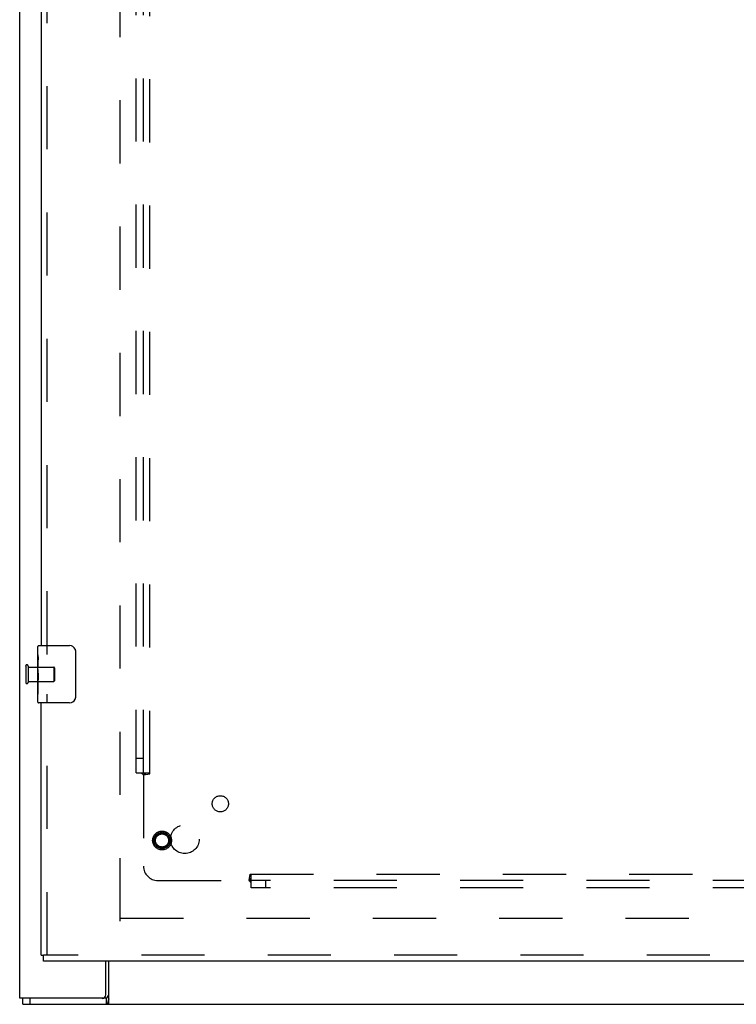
# Model space of a CAD drawing. Header units: inches. Extents: x 0 to 200, y 0 to 129.
# Tile 4 of 82: x 39 to 51, y 34 to 51. Entities that reach past the tile are written whole.
import ezdxf

# ---------------------------------------------------------------- set-up
doc = ezdxf.new("R2010")
doc.units = ezdxf.units.IN
doc.header["$LTSCALE"] = 11
doc.header["$MEASUREMENT"] = 0
doc.linetypes.add('HIDDEN', pattern=[0.2, 0.1, -0.1])
doc.layers.get('0').update_dxf_attribs({"linetype": 'CONTINUOUS'})
for name, color, linetype in [('DEFAULT_2', 8, 'HIDDEN'), ('LEFT_DOOR_ASSEMBLY', 7, 'CONTINUOUS'), ('SUBPANEL', 7, 'CONTINUOUS')]:
    doc.layers.add(name, color=color, linetype=linetype)

msp = doc.modelspace()

# ---------------------------------------------------------------- linework, layer by layer
at = {"color": 3, "linetype": 'Continuous'}
for p, q in [((38.819, 33.745), (38.819, 98.342)), ((40.318, 33.807), (40.318, 34.391)), ((40.326, 33.745), (38.819, 33.745))]:
    msp.add_line(p, q, dxfattribs=at)
at = {"color": 7, "linetype": 'Continuous'}
for p, q in [((40.371, 33.641), (40.371, 34.391)), ((38.871, 33.641), (38.871, 33.745)), ((38.871, 33.641), (86.767, 33.641)), ((39.001, 33.641), (39.001, 33.745)), ((40.326, 33.745), (40.326, 33.641))]:
    msp.add_line(p, q, dxfattribs=at)
at = {"color": 3, "linetype": 'Continuous'}
for points in [[(40.371, 33.801), (40.369, 33.8), (40.367, 33.799), (40.365, 33.798), (40.363, 33.797), (40.361, 33.796), (40.359, 33.794), (40.357, 33.792), (40.355, 33.79), (40.354, 33.788), (40.352, 33.786), (40.351, 33.784), (40.349, 33.781), (40.348, 33.778), (40.347, 33.775), (40.345, 33.772), (40.344, 33.769)], [(40.344, 33.769), (40.342, 33.764), (40.341, 33.761), (40.34, 33.758), (40.339, 33.756), (40.337, 33.753), (40.336, 33.751), (40.335, 33.749), (40.333, 33.748), (40.332, 33.746), (40.33, 33.746), (40.329, 33.745), (40.327, 33.745), (40.326, 33.745)]]:
    msp.add_lwpolyline(points, dxfattribs=at)
at = {"color": 7, "linetype": 'Continuous'}
for points in [[(40.36, 33.702), (40.357, 33.691), (40.356, 33.686), (40.355, 33.681), (40.354, 33.676), (40.352, 33.671), (40.351, 33.666), (40.349, 33.662), (40.348, 33.658), (40.346, 33.655), (40.344, 33.652), (40.342, 33.649), (40.34, 33.646), (40.337, 33.644), (40.335, 33.643), (40.333, 33.642), (40.33, 33.641), (40.328, 33.641), (40.326, 33.641)], [(40.371, 33.737), (40.37, 33.735), (40.369, 33.732), (40.367, 33.729), (40.366, 33.725), (40.365, 33.721), (40.363, 33.716), (40.362, 33.712), (40.361, 33.707), (40.36, 33.702)]]:
    msp.add_lwpolyline(points, dxfattribs=at)
at = {"color": 3, "linetype": 'Continuous'}
msp.add_arc((40.256, 33.807), 0.0625, 270, 360, dxfattribs=at)
at = {"layer": 'DEFAULT_2', "color": 8, "linetype": 'HIDDEN'}
for p, q in [((40.569, 35.089), (40.569, 92.193)), ((38.923, 39.533), (38.923, 39.249)), ((38.966, 39.533), (38.966, 39.249)), ((38.966, 39.515), (39.413, 39.515)), ((39.413, 39.515), (39.413, 39.267)), ((39.423, 39.505), (39.423, 39.277)), ((38.966, 39.267), (39.413, 39.267)), ((40.569, 35.141), (61.173, 35.141))]:
    msp.add_line(p, q, dxfattribs=at)
for centre, radius, start, end in [((38.944, 39.533), 0.0215, 0, 180), ((39.413, 39.505), 0.01, 0, 90), ((38.944, 39.249), 0.0215, 180, 360), ((39.413, 39.277), 0.01, 270, 360)]:
    msp.add_arc(centre, radius, start, end, dxfattribs=at)
at = {"layer": 'LEFT_DOOR_ASSEMBLY', "color": 3, "linetype": 'Continuous'}
for p, q in [((39.194, 63.141), (39.194, 39.891)), ((39.194, 34.495), (39.194, 38.891)), ((61.839, 34.391), (39.236, 34.391))]:
    msp.add_line(p, q, dxfattribs=at)
at = {"layer": 'LEFT_DOOR_ASSEMBLY', "color": 8, "linetype": 'HIDDEN'}
for p, q in [((39.298, 39.736), (39.298, 63.296)), ((39.298, 34.495), (39.298, 39.046)), ((61.839, 34.495), (39.236, 34.495))]:
    msp.add_line(p, q, dxfattribs=at)
at = {"layer": 'LEFT_DOOR_ASSEMBLY', "color": 7, "linetype": 'Continuous'}
for p, q in [((39.134, 39.73), (39.134, 39.876)), ((39.149, 39.891), (39.689, 39.891)), ((39.134, 39.472), (39.134, 39.729)), ((39.14, 39.673), (39.134, 39.673)), ((39.134, 39.642), (39.141, 39.642)), ((39.141, 39.506), (39.141, 39.642)), ((39.789, 39.791), (39.789, 38.991)), ((39.134, 39.506), (39.141, 39.506)), ((39.134, 38.906), (39.134, 39.469)), ((39.135, 39.443), (39.134, 39.443)), ((39.134, 39.311), (39.14, 39.311)), ((39.135, 39.445), (39.137, 39.423)), ((39.134, 39.275), (39.141, 39.275)), ((39.134, 39.212), (39.141, 39.212)), ((39.141, 39.045), (39.141, 39.275)), ((39.134, 39.045), (39.141, 39.045)), ((39.689, 38.891), (39.149, 38.891)), ((39.194, 34.495), (39.236, 34.495)), ((39.236, 34.391), (39.236, 34.495))]:
    msp.add_line(p, q, dxfattribs=at)
for points in [[(39.782, 39.827), (39.784, 39.821), (39.786, 39.815), (39.787, 39.809), (39.788, 39.803), (39.789, 39.797), (39.789, 39.791)], [(39.134, 39.73), (39.134, 39.726), (39.134, 39.722), (39.135, 39.716), (39.137, 39.703)], [(39.137, 39.703), (39.138, 39.695), (39.138, 39.687), (39.139, 39.679)], [(39.139, 39.679), (39.14, 39.67), (39.14, 39.661), (39.141, 39.651), (39.141, 39.642)], [(39.134, 39.472), (39.134, 39.464), (39.135, 39.455), (39.135, 39.445)], [(39.137, 39.423), (39.138, 39.411), (39.139, 39.399), (39.14, 39.387), (39.14, 39.374), (39.141, 39.361), (39.141, 39.349), (39.141, 39.336), (39.14, 39.323), (39.14, 39.31), (39.139, 39.298), (39.138, 39.286)], [(39.789, 38.991), (39.789, 38.984), (39.788, 38.978), (39.787, 38.972), (39.786, 38.966), (39.784, 38.96), (39.782, 38.954)]]:
    msp.add_lwpolyline(points, dxfattribs=at)
at = {"layer": 'LEFT_DOOR_ASSEMBLY', "color": 8, "linetype": 'HIDDEN'}
for radius in [0.164, 0.142, 0.124, 0.114]:
    msp.add_circle((41.298, 36.495), radius, dxfattribs=at)
at = {"layer": 'LEFT_DOOR_ASSEMBLY', "color": 7, "linetype": 'Continuous'}
for centre, radius, start, end in [((39.149, 39.876), 0.015, 90, 180), ((39.689, 39.791), 0.1, 21.1999, 90), ((39.689, 38.991), 0.1, 270, 338.7946), ((39.149, 38.906), 0.015, 180, 270)]:
    msp.add_arc(centre, radius, start, end, dxfattribs=at)
msp.add_ellipse((39.397, 39.306), major_axis=(0.263, 0), ratio=0.432808, start_param=-3.141593, end_param=-2.961605, dxfattribs=at)
at = {"layer": 'SUBPANEL', "color": 8, "linetype": 'HIDDEN'}
for p, q in [((40.85, 37.672), (40.85, 89.609)), ((40.975, 37.672), (40.975, 89.609)), ((41.087, 37.656), (41.087, 89.625)), ((40.975, 37.922), (40.85, 37.922)), ((40.85, 37.672), (41.087, 37.672)), ((40.956, 37.655), (40.963, 37.648)), ((40.975, 37.636), (41.087, 37.656)), ((40.975, 37.636), (40.975, 36.047)), ((42.815, 35.797), (42.835, 35.909)), ((42.835, 35.909), (82.803, 35.909)), ((42.85, 35.672), (42.85, 35.909)), ((41.225, 35.797), (42.815, 35.797)), ((82.788, 35.797), (42.85, 35.797)), ((43.1, 35.797), (43.1, 35.672)), ((82.788, 35.672), (42.85, 35.672))]:
    msp.add_line(p, q, dxfattribs=at)
for points in [[(40.937, 37.672), (40.939, 37.67), (40.941, 37.669), (40.943, 37.667), (40.945, 37.666), (40.947, 37.664), (40.949, 37.662), (40.95, 37.661), (40.952, 37.659), (40.953, 37.658), (40.955, 37.656), (40.956, 37.655)], [(40.963, 37.648), (40.965, 37.646), (40.967, 37.645), (40.969, 37.643), (40.97, 37.641), (40.972, 37.639), (40.974, 37.638), (40.975, 37.636)], [(40.994, 37.649), (40.99, 37.647), (40.987, 37.645), (40.985, 37.644), (40.983, 37.642), (40.981, 37.641), (40.979, 37.639), (40.977, 37.638), (40.975, 37.636)], [(41.016, 37.672), (41.015, 37.67), (41.015, 37.668), (41.014, 37.667), (41.013, 37.665), (41.012, 37.664), (41.011, 37.662), (41.009, 37.66), (41.008, 37.659), (41.006, 37.657), (41.004, 37.656), (41.003, 37.655), (41.001, 37.653), (40.999, 37.652), (40.997, 37.651), (40.994, 37.649)], [(42.825, 35.812), (42.824, 35.809), (42.822, 35.807), (42.821, 35.804), (42.819, 35.802), (42.818, 35.8), (42.816, 35.798), (42.815, 35.797)], [(42.833, 35.778), (42.827, 35.785), (42.825, 35.786), (42.823, 35.788), (42.821, 35.79), (42.819, 35.792), (42.818, 35.794), (42.816, 35.795), (42.815, 35.797)], [(42.85, 35.838), (42.848, 35.837), (42.847, 35.836), (42.845, 35.835), (42.843, 35.834), (42.842, 35.833), (42.84, 35.832), (42.839, 35.831), (42.837, 35.829), (42.836, 35.828), (42.834, 35.826), (42.833, 35.824), (42.832, 35.822), (42.83, 35.82), (42.829, 35.818), (42.828, 35.816), (42.825, 35.812)], [(42.85, 35.758), (42.849, 35.76), (42.847, 35.763), (42.845, 35.765), (42.844, 35.767), (42.842, 35.768), (42.841, 35.77), (42.839, 35.772), (42.838, 35.773), (42.836, 35.775), (42.835, 35.777), (42.833, 35.778)]]:
    msp.add_lwpolyline(points, dxfattribs=at)
for centre, radius in [((42.313, 37.134), 0.141), ((41.694, 36.516), 0.25)]:
    msp.add_circle(centre, radius, dxfattribs=at)
msp.add_arc((41.225, 36.047), 0.25, 180, 270, dxfattribs=at)

doc.saveas('drawing.dxf')
